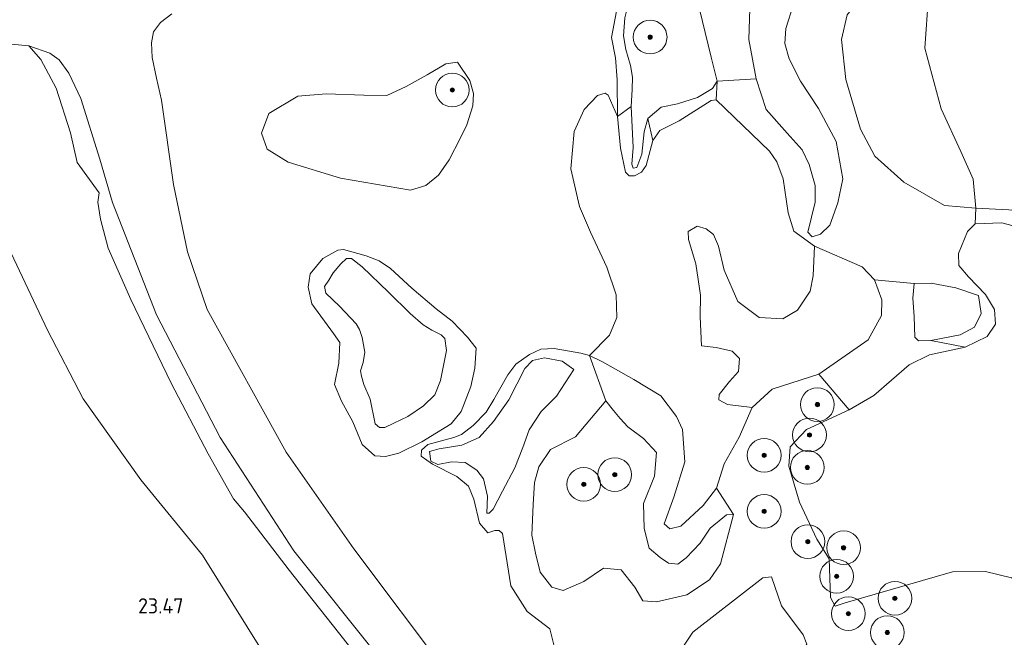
# Model space of a CAD drawing. Header units: metres. Extents: x 185049 to 189876, y 349292 to 352302.
# Tile 28 of 256: x 186213 to 186330, y 351291 to 351364. Entities that reach past the tile are written whole.
import ezdxf
from ezdxf.enums import TextEntityAlignment as Align

# ---------------------------------------------------------------- set-up
doc = ezdxf.new("R2010")
doc.units = ezdxf.units.M
for name, color, linetype, lineweight in [('B-WE-GR-BOOM-S', 90, 'Continuous', 25), ('B-WE-GR-GRAS-GV', 60, 'Continuous', 13), ('B-WE-GR-STRUIK-GV', 90, 'Continuous', 13), ('B-WE-GW-TALUD_KRUIN-G', 90, 'Continuous', 18), ('B-WE-GW-TALUD_TEEN-G', 90, 'Continuous', 18), ('B-WE-OG-TERREIN_GROEN-GV', 7, 'Continuous', 18), ('B-WE-VH-VERHARDING_ASFALT-GV', 252, 'Continuous', 18), ('X-XX-AL-HOOGTELABEL-S', 7, 'Continuous', 25)]:
    doc.layers.add(name, color=color, linetype=linetype, lineweight=lineweight)
doc.styles.add('NLCS-ISO-ANNOTATIVE-T18', font='NLCS-ISO.ttf', dxfattribs={"height": 1.8})

# ---------------------------------------------------------------- blocks, each defined once
blk = doc.blocks.new('SAL-HOOGTELABEL-SO')
at = {"color": 0, "linetype": 'ByBlock', "lineweight": -2, "style": 'NLCS-ISO-ANNOTATIVE-T18'}
blk.add_attdef('HOOGTE', text='', height=1.8, dxfattribs=at).set_placement((2.79, 0), align=Align.RIGHT)
blk = doc.blocks.new('SGR-BOOM_01-SO')
at = {"linetype": 'ByBlock', "lineweight": 18}
h = blk.add_hatch(color=0, dxfattribs=at)
h.dxf.hatch_style = 1
edge = h.paths.add_edge_path()
edge.add_arc((0, 0), 0.25, 0, 360)
at = {"color": 0, "linetype": 'ByBlock', "lineweight": 18}
for radius in [2, 0.25]:
    blk.add_circle((0, 0), radius, dxfattribs=at)

msp = doc.modelspace()

# ---------------------------------------------------------------- linework, layer by layer
at = {"layer": 'B-WE-GR-GRAS-GV'}
for points in [[(186285.644, 351354.116, 27.966), (186284.031, 351352.933, 27.406), (186283.979, 351357.277, 27.373), (186283.789, 351359.897, 27.381), (186283.33, 351362.296, 27.431), (186283.919, 351365.398, 27.402), (186284.37, 351366.713, 27.481), (186286.376, 351369.443, 27.573), (186286.936, 351369.897, 27.644), (186287.083, 351369.281, 27.815), (186285.341, 351366.375, 27.811), (186284.905, 351364.628, 27.916), (186284.717, 351362.471, 28), (186285.029, 351360.874, 28.013), (186285.549, 351358.981, 28.042), (186285.794, 351357.577, 27.992), (186285.755, 351356.118, 28.008)], [(186258.98, 351356.466, 27.051), (186256.676, 351355.418, 27.101), (186253.951, 351355.47, 27.051), (186249.477, 351355.61, 27.151), (186246.138, 351355.323, 27.151), (186242.712, 351353.287, 27.009), (186241.833, 351350.966, 26.975), (186242.493, 351349.044, 26.967), (186245, 351347.499, 26.925), (186251.186, 351345.626, 26.992), (186259.501, 351344.185, 26.917), (186261.321, 351344.767, 26.967), (186262.801, 351345.962, 26.992), (186264.07, 351347.773, 26.917), (186265.384, 351350.329, 26.984), (186266.166, 351351.93, 26.992), (186266.891, 351354.199, 27.009), (186266.955, 351355.638, 27.076), (186266.504, 351357.202, 27.134), (186265.071, 351359.374, 27.109), (186263.685, 351359.156, 27.067), (186261.46, 351357.877, 27.309)], [(186289.045, 351351.282, 27.327), (186288.208, 351350.092, 27.398), (186287.619, 351352.702, 27.891), (186289.207, 351354.045, 28.117), (186291.153, 351354.411, 28.113), (186293.521, 351355.181, 28.017), (186295.292, 351356.242, 27.895), (186295.819, 351357.109, 27.757), (186295.709, 351354.902, 27.089), (186295.131, 351354.832, 27.089), (186291.336, 351352.433, 27.289)], [(186300.832, 351329.101, 26.829), (186303.636, 351328.946, 26.821), (186305.349, 351329.964, 26.879), (186306.845, 351332.239, 26.704), (186307.214, 351334.042, 26.737), (186307.388, 351337.539, 26.537), (186313.011, 351335.112, 26.294), (186314.497, 351333.551, 26.243), (186315.344, 351331.209, 26.218), (186315.335, 351329.351, 26.067), (186313.734, 351326.471, 26.009), (186307.886, 351322.392, 26.092), (186302.378, 351320.587, 26.294), (186299.971, 351318.423, 26.193), (186297.079, 351318.769, 26.561), (186296.039, 351319.339, 26.607), (186296.095, 351319.974, 26.584), (186297.32, 351321.523, 26.584), (186298.349, 351322.685, 26.802), (186298.48, 351324.256, 26.814), (186297.618, 351325.09, 26.797), (186295.73, 351325.557, 26.785), (186294, 351325.724, 26.762), (186293.84, 351329.192, 26.854), (186293.869, 351331.737, 26.904), (186293.321, 351335.459, 26.946), (186292.422, 351338.33, 27.055), (186292.387, 351339.306, 27.213), (186293.461, 351339.933, 27.163), (186294.518, 351339.608, 27.18), (186295.398, 351338.922, 27.205), (186296.001, 351337.54, 27.305), (186296.669, 351334.718, 27.155), (186298.297, 351330.98, 27.021)], [(186254.229, 351336.392, 27.103), (186255.778, 351335.803, 27.091), (186257.105, 351334.906, 27.049), (186259.629, 351332.594, 27.019), (186262.526, 351330.126, 27.028), (186264.407, 351328.657, 26.986), (186266.235, 351326.762, 26.961), (186267.263, 351325.465, 26.944), (186267.111, 351323.113, 26.914), (186266.623, 351320.931, 26.948), (186265.499, 351317.937, 26.965), (186264.29, 351316.507, 27.162), (186260.837, 351314.352, 27.649), (186258.091, 351313.019, 27.666), (186256.538, 351312.638, 27.666), (186255.271, 351312.695, 27.666), (186253.752, 351314.046, 27.666), (186252.652, 351316.74, 27.632), (186251.292, 351319.176, 27.439), (186250.473, 351321.144, 27.33), (186250.975, 351323.675, 27.28), (186251.115, 351326.13, 27.271), (186250.37, 351327.219, 27.381), (186247.8, 351330.72, 27.397), (186247.369, 351332.687, 27.414), (186247.583, 351334.263, 27.347), (186249.09, 351336.092, 27.263), (186250.878, 351337.067, 27.229), (186251.544, 351337.166, 27.133)], [(186255.271, 351312.695, 27.666), (186256.538, 351312.638, 27.666), (186258.091, 351313.019, 27.666), (186260.837, 351314.352, 27.649), (186264.29, 351316.507, 27.162), (186265.499, 351317.937, 26.965), (186266.623, 351320.931, 26.948), (186267.111, 351323.113, 26.914), (186267.263, 351325.465, 26.944), (186266.235, 351326.762, 26.961), (186264.407, 351328.657, 26.986), (186262.526, 351330.126, 27.028), (186259.629, 351332.594, 27.019), (186257.105, 351334.906, 27.049), (186255.778, 351335.803, 27.091), (186254.229, 351336.392, 27.103), (186251.544, 351337.166, 27.133), (186250.878, 351337.067, 27.229), (186249.09, 351336.092, 27.263), (186247.583, 351334.263, 27.347), (186247.369, 351332.687, 27.414), (186247.8, 351330.72, 27.397), (186250.37, 351327.219, 27.381), (186251.115, 351326.13, 27.271), (186250.975, 351323.675, 27.28), (186250.473, 351321.144, 27.33), (186251.292, 351319.176, 27.439), (186252.652, 351316.74, 27.632), (186253.752, 351314.046, 27.666)], [(186257.492, 351316.575, 28.712), (186256.455, 351316.063, 28.699), (186255.809, 351316.065, 28.703), (186255.281, 351316.494, 28.686), (186254.712, 351319.405, 28.817), (186253.97, 351321.14, 28.846), (186253.664, 351322.137, 28.762), (186253.563, 351322.771, 28.699), (186253.864, 351323.752, 28.716), (186254.064, 351324.979, 28.712), (186253.748, 351326.725, 28.72), (186253.429, 351327.696, 28.712), (186253.044, 351328.344, 28.716), (186251.063, 351330.446, 28.476), (186249.466, 351331.966, 28.413), (186249.289, 351332.768, 28.342), (186249.809, 351333.541, 28.048), (186250.304, 351334.392, 27.742), (186251.226, 351335.448, 27.687), (186251.914, 351336.104, 27.62), (186252.483, 351336.076, 27.721), (186253.771, 351335.101, 28.178), (186256.886, 351332.102, 28.434), (186259.435, 351329.583, 28.497), (186260.98, 351328.219, 28.56), (186261.999, 351327.607, 28.644), (186263.134, 351327.034, 28.728), (186263.571, 351326.618, 28.674), (186263.759, 351325.196, 28.64), (186263.059, 351321.631, 28.77), (186262.366, 351319.941, 28.796), (186261.029, 351318.641, 28.779), (186259.188, 351317.369, 28.758)], [(186255.809, 351316.065, 28.703), (186256.455, 351316.063, 28.699), (186257.492, 351316.575, 28.712), (186259.188, 351317.369, 28.758), (186261.029, 351318.641, 28.779), (186262.366, 351319.941, 28.796), (186263.059, 351321.631, 28.77), (186263.759, 351325.196, 28.64), (186263.571, 351326.618, 28.674), (186263.134, 351327.034, 28.728), (186261.999, 351327.607, 28.644), (186260.98, 351328.219, 28.56), (186259.435, 351329.583, 28.497), (186256.886, 351332.102, 28.434), (186253.771, 351335.101, 28.178), (186252.483, 351336.076, 27.721), (186251.914, 351336.104, 27.62), (186251.226, 351335.448, 27.687), (186250.304, 351334.392, 27.742), (186249.809, 351333.541, 28.048), (186249.289, 351332.768, 28.342), (186249.466, 351331.966, 28.413), (186251.063, 351330.446, 28.476), (186253.044, 351328.344, 28.716), (186253.429, 351327.696, 28.712), (186253.748, 351326.725, 28.72), (186254.064, 351324.979, 28.712), (186253.864, 351323.752, 28.716), (186253.563, 351322.771, 28.699), (186253.664, 351322.137, 28.762), (186253.97, 351321.14, 28.846), (186254.712, 351319.405, 28.817), (186255.281, 351316.494, 28.686)], [(186261.881, 351312.08, 27.931), (186262.745, 351311.687, 27.954), (186264.353, 351311.981, 27.84), (186265.96, 351311.921, 27.863), (186267.352, 351310.996, 27.88), (186268.124, 351309.986, 27.857), (186268.628, 351307.918, 27.914), (186268.549, 351305.922, 27.909), (186268.796, 351305.886, 27.88), (186269.275, 351306.396, 27.891), (186270.397, 351308.528, 27.874), (186271.839, 351311.295, 27.805), (186272.786, 351313.693, 27.8), (186273.536, 351315.792, 27.794), (186274.994, 351317.975, 27.765), (186276.786, 351319.769, 27.731), (186278.831, 351322.94, 27.57), (186277.475, 351323.935, 27.576), (186275.375, 351324.332, 27.645), (186273.96, 351323.985, 27.673), (186273.056, 351323.07, 27.691), (186271.132, 351319.352, 27.708), (186269.337, 351316.763, 27.811), (186267.633, 351314.881, 27.811), (186265.581, 351313.971, 27.845), (186262.876, 351313.524, 27.909), (186261.745, 351313.211, 27.931)], [(186272.786, 351313.693, 27.8), (186271.839, 351311.295, 27.805), (186270.397, 351308.528, 27.874), (186269.275, 351306.396, 27.891), (186268.796, 351305.886, 27.88), (186268.549, 351305.922, 27.909), (186268.628, 351307.918, 27.914), (186268.124, 351309.986, 27.857), (186267.352, 351310.996, 27.88), (186265.96, 351311.921, 27.863), (186264.353, 351311.981, 27.84), (186262.745, 351311.687, 27.954), (186261.881, 351312.08, 27.931), (186261.745, 351313.211, 27.931), (186262.876, 351313.524, 27.909), (186265.581, 351313.971, 27.845), (186267.633, 351314.881, 27.811), (186269.337, 351316.763, 27.811), (186271.132, 351319.352, 27.708), (186273.056, 351323.07, 27.691), (186273.96, 351323.985, 27.673), (186275.375, 351324.332, 27.645), (186277.475, 351323.935, 27.576), (186278.831, 351322.94, 27.57), (186276.786, 351319.769, 27.731), (186274.994, 351317.975, 27.765), (186273.536, 351315.792, 27.794)], [(186299.934, 351282.531, 26.654), (186298.909, 351282.253, 26.665), (186295.811, 351284.703, 26.516), (186293.912, 351286.725, 26.504), (186292.155, 351288.852, 26.39), (186291.771, 351290.019, 26.447), (186292.945, 351291.816, 26.527), (186301.238, 351298.245, 25.85), (186302.263, 351298.346, 25.839), (186303.449, 351294.915, 25.736), (186306.048, 351291.477, 25.77), (186306.468, 351290.38, 25.896), (186302.381, 351284.746, 26.562)], [(186291.771, 351290.019, 26.447), (186292.155, 351288.852, 26.39), (186293.912, 351286.725, 26.504), (186295.811, 351284.703, 26.516), (186298.909, 351282.253, 26.665), (186299.934, 351282.531, 26.654), (186302.381, 351284.746, 26.562), (186306.468, 351290.38, 25.896), (186306.048, 351291.477, 25.77), (186303.449, 351294.915, 25.736), (186302.263, 351298.346, 25.839), (186301.238, 351298.245, 25.85), (186292.945, 351291.816, 26.527)]]:
    msp.add_polyline3d(points, close=True, dxfattribs=at)
for points in [[(186293.405, 351367.154, 27.522), (186295.122, 351359.955, 27.761), (186295.627, 351357.891, 27.758), (186295.819, 351357.109, 27.757), (186295.292, 351356.242, 27.895), (186293.521, 351355.181, 28.017), (186291.153, 351354.411, 28.113), (186289.207, 351354.045, 28.117), (186287.619, 351352.702, 27.891), (186287.168, 351351.123, 27.933), (186286.921, 351348.449, 27.866), (186286.316, 351346.882, 27.807), (186285.891, 351346.801, 27.807), (186285.706, 351347.277, 27.82), (186285.895, 351349.24, 27.891), (186285.644, 351354.116, 27.966), (186285.755, 351356.118, 28.008), (186285.794, 351357.577, 27.992), (186285.549, 351358.981, 28.042), (186285.029, 351360.874, 28.013), (186284.717, 351362.471, 28), (186284.905, 351364.628, 27.916)], [(186299.746, 351366.973, 25.298), (186299.584, 351362.041, 25.398), (186300.452, 351357.377, 25.482), (186295.819, 351357.109, 27.757), (186295.627, 351357.891, 27.758), (186295.122, 351359.955, 27.761), (186293.405, 351367.154, 27.522)], [(186330.423, 351341.871, 21.007), (186326.498, 351342.055, 21.2), (186326.192, 351345.482, 21.267), (186324.703, 351348.787, 21.33), (186322.396, 351353.841, 21.393), (186320.438, 351361.028, 21.44), (186320.902, 351367.235, 21.582)], [(186283.919, 351365.398, 27.402), (186283.33, 351362.296, 27.431), (186283.789, 351359.897, 27.381), (186283.979, 351357.277, 27.373), (186284.031, 351352.933, 27.406), (186282.903, 351355.468, 27.364), (186282.567, 351355.696, 27.373), (186281.67, 351355.431, 27.381), (186280.091, 351353.772, 27.356), (186278.881, 351351.165, 27.189), (186278.509, 351346.74, 27.081), (186279.526, 351342.277, 27.072), (186280.839, 351339.204, 27.056), (186282.778, 351335.058, 26.98), (186283.862, 351331.778, 26.905), (186283.963, 351329.105, 26.88), (186283.071, 351326.99, 26.938), (186280.692, 351324.609, 27.065), (186279.669, 351324.861, 27.054), (186276.51, 351325.44, 27.071), (186274.955, 351325.341, 26.985), (186273.575, 351324.711, 27.002), (186271.98, 351323.57, 26.979), (186271.039, 351322.32, 26.905), (186269.366, 351319.36, 26.979), (186268.441, 351317.88, 26.956), (186266.898, 351316.315, 27.008), (186265.551, 351315.225, 26.991), (186264.631, 351314.894, 27.232), (186261.554, 351314.059, 27.427), (186260.809, 351313.374, 27.381), (186260.753, 351312.65, 27.398), (186262.091, 351311.708, 27.375), (186264.982, 351310.247, 27.214), (186266.354, 351309.111, 27.214), (186266.984, 351307.554, 27.151), (186267.678, 351304.725, 27.065), (186268.644, 351303.573, 27.071), (186269.493, 351303.852, 27.065), (186269.988, 351303.867, 27.048), (186270.41, 351303.477, 27.071), (186271.39, 351297.273, 26.813), (186273.32, 351294.262, 26.618), (186275.996, 351292.202, 26.595), (186276.563, 351289.975, 26.196)], [(186263.854, 351286.903, 26.966), (186252.773, 351301.663, 26.966), (186244.768, 351313.143, 26.897), (186235.392, 351330.051, 26.937), (186233.055, 351336.896, 26.983), (186231.411, 351344.851, 27.029), (186229.971, 351354.872, 27.076), (186229.395, 351357.488, 27.097), (186228.859, 351359.925, 27.118), (186228.804, 351361.647, 27.147), (186229.037, 351362.973, 27.139), (186229.836, 351364.085, 27.135), (186231.19, 351365.087, 27.147)], [(186212.181, 351361.493, 27.014), (186214.248, 351361.29, 27.047), (186215.654, 351359.694, 27.038), (186217.476, 351356.296, 27.043), (186219.166, 351350.972, 26.992), (186219.964, 351347.471, 26.843), (186222.584, 351343.864, 27.018), (186222.438, 351342.787, 27.184), (186222.73, 351340.737, 27.276), (186223.651, 351337.306, 27.282), (186226.327, 351331.219, 27.271), (186231.106, 351321.325, 27.184), (186235.503, 351312.952, 27.081), (186238.518, 351307.623, 26.909), (186239.801, 351306.045, 26.932), (186245.123, 351299.152, 26.949), (186250.937, 351291.744, 27.104), (186256.102, 351285.24, 27.018)], [(186256.102, 351285.24, 27.018), (186250.937, 351291.744, 27.104), (186245.123, 351299.152, 26.949), (186239.801, 351306.045, 26.932), (186238.518, 351307.623, 26.909), (186235.503, 351312.952, 27.081), (186231.106, 351321.325, 27.184), (186226.327, 351331.219, 27.271), (186223.651, 351337.306, 27.282), (186222.73, 351340.737, 27.276), (186222.438, 351342.787, 27.184), (186222.584, 351343.864, 27.018), (186219.964, 351347.471, 26.843), (186219.166, 351350.972, 26.992), (186217.476, 351356.296, 27.043), (186215.654, 351359.694, 27.038), (186214.248, 351361.29, 27.047), (186216.726, 351360.426, 27.081), (186217.821, 351359.646, 27.102), (186218.991, 351358.051, 27.131), (186220.425, 351355.059, 27.073), (186222.656, 351347.876, 27.031), (186224.154, 351342.751, 27.004), (186229.359, 351329.4, 27.009), (186236.913, 351314.862, 26.971), (186245.67, 351301.432, 26.971), (186256.207, 351288.259, 26.971)], [(186330.724, 351298.235, 22.73), (186327.654, 351298.99, 22.684), (186323.733, 351298.936, 22.753), (186311, 351295.282, 22.81), (186309.833, 351294.899, 22.822), (186309.272, 351295.89, 22.833), (186309.115, 351300.483, 22.81), (186307.642, 351302.821, 23.395), (186305.612, 351307.21, 23.717), (186304.323, 351311.489, 23.728), (186304.51, 351313.785, 23.636), (186306.426, 351315.825, 23.338), (186311.487, 351318.135, 22.948), (186314.391, 351319.853, 22.776), (186318.61, 351323.473, 22.707), (186321, 351324.682, 22.615), (186325.225, 351325.572, 22.673), (186327.847, 351326.861, 22.631), (186328.814, 351328.315, 22.64), (186328.696, 351330.043, 22.665), (186327.647, 351331.841, 22.782), (186325.641, 351333.913, 22.791), (186324.493, 351335.245, 22.631), (186324.428, 351336.69, 22.564), (186325.515, 351339.307, 22.38), (186326.419, 351340.187, 22.061), (186329.567, 351340.319, 21.793), (186330.938, 351339.97, 22.112)], [(186300.748, 351214.752, 23.404), (186290.066, 351227.85, 23.484), (186278.031, 351242.562, 23.421), (186265.613, 351258.706, 23.427), (186251.945, 351275.526, 23.352), (186243.727, 351286.671, 23.22), (186234.816, 351300.91, 23.352), (186227.525, 351309.86, 23.375), (186220.695, 351319.463, 23.277), (186216.438, 351327.588, 23.283), (186212.168, 351336.738, 23.249)], [(186212.168, 351336.738, 23.249), (186216.438, 351327.588, 23.283), (186220.695, 351319.463, 23.277), (186227.525, 351309.86, 23.375), (186234.816, 351300.91, 23.352), (186243.727, 351286.671, 23.22), (186251.945, 351275.526, 23.352), (186265.613, 351258.706, 23.427), (186278.031, 351242.562, 23.421), (186290.066, 351227.85, 23.484), (186300.748, 351214.752, 23.404), (186311.683, 351198.738, 23.404), (186322.838, 351184.649, 23.432), (186331.221, 351174.969, 23.467), (186335.206, 351169.371, 23.495), (186337.995, 351164.82, 23.524), (186339.24, 351162.907, 23.541), (186343.1575, 351156.7348, 23.2898), (186355.1722, 351142.1436, 23.2972), (186363.4429, 351130.6842, 23.2739), (186325.504, 351022.9547, 23.1492)], [(186276.563, 351289.975, 26.196), (186275.996, 351292.202, 26.595), (186273.32, 351294.262, 26.618), (186271.39, 351297.273, 26.813), (186270.41, 351303.477, 27.071), (186269.988, 351303.867, 27.048), (186269.493, 351303.852, 27.065), (186268.644, 351303.573, 27.071), (186267.678, 351304.725, 27.065), (186266.984, 351307.554, 27.151), (186266.354, 351309.111, 27.214), (186264.982, 351310.247, 27.214), (186262.091, 351311.708, 27.375), (186260.753, 351312.65, 27.398), (186260.809, 351313.374, 27.381), (186261.554, 351314.059, 27.427), (186264.631, 351314.894, 27.232), (186265.551, 351315.225, 26.991), (186266.898, 351316.315, 27.008), (186268.441, 351317.88, 26.956), (186269.366, 351319.36, 26.979), (186271.039, 351322.32, 26.905), (186271.98, 351323.57, 26.979), (186273.575, 351324.711, 27.002), (186274.955, 351325.341, 26.985), (186276.51, 351325.44, 27.071), (186279.669, 351324.861, 27.054), (186280.692, 351324.609, 27.065), (186282.642, 351319.237, 29.947), (186279.056, 351314.943, 30.05), (186276.082, 351313.436, 29.603), (186274.696, 351311.394, 29.465), (186274.193, 351309.524, 29.178), (186274.041, 351306.946, 28.891), (186273.884, 351303.308, 29.121), (186274.298, 351301.151, 29.04), (186274.854, 351298.923, 28.685), (186276.259, 351297.151, 28.616), (186277.565, 351296.757, 28.616), (186280.042, 351297.806, 28.765), (186282.345, 351299.386, 28.868), (186284.463, 351299.2, 28.96), (186286.079, 351297.144, 28.788), (186287.026, 351295.515, 28.742), (186288.651, 351295.402, 28.604), (186292.257, 351296.234, 28.558), (186294.914, 351297.989, 28.558), (186296.229, 351299.891, 28.352), (186297.773, 351305.748, 27.583), (186295.743, 351308.861, 26.664), (186296.674, 351311.753, 26.228), (186298.454, 351314.925, 26.193), (186299.971, 351318.423, 26.193), (186302.378, 351320.587, 26.294), (186307.886, 351322.392, 26.092), (186311.487, 351318.135, 22.948), (186306.426, 351315.825, 23.338), (186304.51, 351313.785, 23.636), (186304.323, 351311.489, 23.728), (186305.612, 351307.21, 23.717), (186307.642, 351302.821, 23.395), (186309.115, 351300.483, 22.81), (186309.272, 351295.89, 22.833), (186309.833, 351294.899, 22.822), (186311, 351295.282, 22.81), (186323.733, 351298.936, 22.753), (186327.654, 351298.99, 22.684), (186330.724, 351298.235, 22.73)]]:
    msp.add_polyline3d(points, dxfattribs=at)
at = {"layer": 'B-WE-GR-STRUIK-GV'}
msp.add_polyline3d([(186266.955, 351355.638, 27.076), (186266.891, 351354.199, 27.009), (186266.166, 351351.93, 26.992), (186265.384, 351350.329, 26.984), (186264.07, 351347.773, 26.917), (186262.801, 351345.962, 26.992), (186261.321, 351344.767, 26.967), (186259.501, 351344.185, 26.917), (186251.186, 351345.626, 26.992), (186245, 351347.499, 26.925), (186242.493, 351349.044, 26.967), (186241.833, 351350.966, 26.975), (186242.712, 351353.287, 27.009), (186246.138, 351355.323, 27.151), (186249.477, 351355.61, 27.151), (186253.951, 351355.47, 27.051), (186256.676, 351355.418, 27.101), (186258.98, 351356.466, 27.051), (186261.46, 351357.877, 27.309), (186263.685, 351359.156, 27.067), (186265.071, 351359.374, 27.109), (186266.504, 351357.202, 27.134)], close=True, dxfattribs=at)
at = {"layer": 'B-WE-GW-TALUD_KRUIN-G'}
for points in [[(186311.319, 351386.541, 26.541), (186311.349, 351386.208, 26.501), (186310.711, 351384.488, 26.809), (186309.873, 351382.971, 26.91), (186307.312, 351379.308, 26.96), (186305.639, 351377.331, 27.086), (186300.985, 351375.302, 27.447), (186298.702, 351373.72, 27.48), (186297.169, 351372.028, 27.438), (186295.18, 351370.72, 27.317), (186293.426, 351369.168, 27.388), (186293.405, 351367.154, 27.522), (186295.122, 351359.955, 27.761), (186295.627, 351357.891, 27.758), (186295.819, 351357.109, 27.757)], [(186307.1, 351338.645, 25.977), (186308.103, 351338.99, 25.834), (186309.204, 351340.058, 25.776), (186310.161, 351342.674, 25.834), (186310.729, 351345.544, 25.717), (186309.94, 351349.976, 25.658), (186307.866, 351353.881, 25.524), (186305.72, 351357.114, 25.407), (186304.38, 351359.761, 25.331), (186303.848, 351361.563, 25.222), (186303.96, 351363.371, 25.105), (186304.89, 351366.193, 25.038), (186305.949, 351369.016, 24.929), (186306.502, 351370.673, 24.912), (186306.466, 351371.782, 24.929), (186305.865, 351372.655, 24.904), (186303.642, 351372.97, 25.356)], [(186286.936, 351369.897, 27.644), (186287.083, 351369.281, 27.815), (186285.341, 351366.375, 27.811), (186284.905, 351364.628, 27.916), (186284.717, 351362.471, 28), (186285.029, 351360.874, 28.013), (186285.549, 351358.981, 28.042), (186285.794, 351357.577, 27.992), (186285.755, 351356.118, 28.008), (186285.644, 351354.116, 27.966), (186285.895, 351349.24, 27.891), (186285.706, 351347.277, 27.82), (186285.891, 351346.801, 27.807), (186286.316, 351346.882, 27.807), (186286.921, 351348.449, 27.866), (186287.168, 351351.123, 27.933), (186287.619, 351352.702, 27.891), (186289.207, 351354.045, 28.117), (186291.153, 351354.411, 28.113), (186293.521, 351355.181, 28.017), (186295.292, 351356.242, 27.895), (186295.819, 351357.109, 27.757)], [(186214.248, 351361.29, 27.047), (186212.181, 351361.493, 27.014), (186209.116, 351361.196, 27.014), (186204.947, 351359.74, 27.094), (186191.287, 351354.176, 27.198), (186178.501, 351347.846, 27.19), (186173.201, 351344.534, 27.182), (186167.419, 351340.72, 27.173), (186160.699, 351335.049, 27.152), (186155.898, 351330.675, 27.173), (186154.339, 351328.872, 27.19), (186148.869, 351322.342, 27.203), (186142.432, 351313.321, 27.19), (186138.112, 351306.825, 27.24)], [(186214.248, 351361.29, 27.047), (186215.654, 351359.694, 27.038), (186217.476, 351356.296, 27.043), (186219.166, 351350.972, 26.992), (186219.964, 351347.471, 26.843), (186222.584, 351343.864, 27.018)], [(186295.709, 351354.902, 27.089), (186302.047, 351348.823, 27.753), (186302.91, 351347.566, 27.518), (186303.651, 351345.533, 27.132), (186304.255, 351341.512, 26.621), (186304.92, 351339.324, 26.646), (186307.388, 351337.539, 26.537), (186313.011, 351335.112, 26.294), (186314.497, 351333.551, 26.243), (186315.344, 351331.209, 26.218), (186315.335, 351329.351, 26.067), (186313.734, 351326.471, 26.009), (186307.886, 351322.392, 26.092), (186302.378, 351320.587, 26.294), (186299.971, 351318.423, 26.193), (186298.454, 351314.925, 26.193)], [(186313.276, 351211.872, 26.88), (186305.775, 351221.283, 26.863), (186296.656, 351232.308, 26.926), (186290.226, 351240.425, 26.875), (186285.168, 351247.053, 26.886), (186275.523, 351258.875, 26.834), (186264.917, 351273.351, 26.834), (186259.614, 351280.544, 27.07), (186256.102, 351285.24, 27.018), (186250.937, 351291.744, 27.104), (186245.123, 351299.152, 26.949), (186239.801, 351306.045, 26.932), (186238.518, 351307.623, 26.909), (186235.503, 351312.952, 27.081), (186231.106, 351321.325, 27.184), (186226.327, 351331.219, 27.271), (186223.651, 351337.306, 27.282), (186222.73, 351340.737, 27.276), (186222.438, 351342.787, 27.184), (186222.584, 351343.864, 27.018)], [(186330.938, 351339.97, 22.112), (186329.567, 351340.319, 21.793), (186326.419, 351340.187, 22.061)], [(186319.704, 351326.317, 23.512), (186321.149, 351326.382, 23.436), (186324.627, 351327.058, 23.336), (186326.349, 351327.951, 23.269), (186327.134, 351329.559, 23.394), (186326.831, 351331.698, 23.428), (186324.138, 351332.629, 23.428), (186321.191, 351333.171, 23.369), (186319.178, 351333.127, 23.629)], [(186271.839, 351311.295, 27.805), (186270.397, 351308.528, 27.874), (186269.275, 351306.396, 27.891), (186268.796, 351305.886, 27.88), (186268.549, 351305.922, 27.909), (186268.628, 351307.918, 27.914), (186268.124, 351309.986, 27.857), (186267.352, 351310.996, 27.88), (186265.96, 351311.921, 27.863), (186264.353, 351311.981, 27.84), (186262.745, 351311.687, 27.954), (186261.881, 351312.08, 27.931), (186261.745, 351313.211, 27.931), (186262.876, 351313.524, 27.909), (186265.581, 351313.971, 27.845), (186267.633, 351314.881, 27.811), (186269.337, 351316.763, 27.811), (186271.132, 351319.352, 27.708), (186273.056, 351323.07, 27.691), (186273.96, 351323.985, 27.673), (186275.375, 351324.332, 27.645), (186277.475, 351323.935, 27.576), (186278.831, 351322.94, 27.57)], [(186298.454, 351314.925, 26.193), (186296.674, 351311.753, 26.228), (186295.743, 351308.861, 26.664)], [(186302.263, 351298.346, 25.839), (186303.449, 351294.915, 25.736), (186306.048, 351291.477, 25.77), (186306.468, 351290.38, 25.896)]]:
    msp.add_polyline3d(points, dxfattribs=at)
for points in [[(186256.455, 351316.063, 28.699), (186255.809, 351316.065, 28.703), (186255.281, 351316.494, 28.686), (186254.712, 351319.405, 28.817), (186253.97, 351321.14, 28.846), (186253.664, 351322.137, 28.762), (186253.563, 351322.771, 28.699), (186253.864, 351323.752, 28.716), (186254.064, 351324.979, 28.712), (186253.748, 351326.725, 28.72), (186253.429, 351327.696, 28.712), (186253.044, 351328.344, 28.716), (186251.063, 351330.446, 28.476), (186249.466, 351331.966, 28.413), (186249.289, 351332.768, 28.342), (186249.809, 351333.541, 28.048), (186250.304, 351334.392, 27.742), (186251.226, 351335.448, 27.687), (186251.914, 351336.104, 27.62), (186252.483, 351336.076, 27.721), (186253.771, 351335.101, 28.178), (186256.886, 351332.102, 28.434), (186259.435, 351329.583, 28.497), (186260.98, 351328.219, 28.56), (186261.999, 351327.607, 28.644), (186263.134, 351327.034, 28.728), (186263.571, 351326.618, 28.674), (186263.759, 351325.196, 28.64), (186263.059, 351321.631, 28.77), (186262.366, 351319.941, 28.796), (186261.029, 351318.641, 28.779), (186259.188, 351317.369, 28.758), (186257.492, 351316.575, 28.712)], [(186282.642, 351319.237, 29.947), (186279.056, 351314.943, 30.05), (186276.082, 351313.436, 29.603), (186274.696, 351311.394, 29.465), (186274.193, 351309.524, 29.178), (186274.041, 351306.946, 28.891), (186273.884, 351303.308, 29.121), (186274.298, 351301.151, 29.04), (186274.854, 351298.923, 28.685), (186276.259, 351297.151, 28.616), (186277.565, 351296.757, 28.616), (186280.042, 351297.806, 28.765), (186282.345, 351299.386, 28.868), (186284.463, 351299.2, 28.96), (186286.079, 351297.144, 28.788), (186287.026, 351295.515, 28.742), (186288.651, 351295.402, 28.604), (186292.257, 351296.234, 28.558), (186294.914, 351297.989, 28.558), (186296.229, 351299.891, 28.352), (186297.773, 351305.748, 27.583), (186296.961, 351305.716, 27.594), (186295.011, 351304.135, 28.031), (186293.838, 351302.339, 29.063), (186292.17, 351300.615, 29.396), (186291.178, 351299.878, 29.178), (186290.083, 351299.988, 29.029), (186289.097, 351300.664, 28.983), (186287.795, 351301.764, 28.937), (186287.204, 351304.098, 28.868), (186287.111, 351307.066, 28.811), (186288.397, 351310.31, 28.914), (186288.656, 351313.1, 28.983), (186287.109, 351314.767, 29.144), (186285.243, 351316.152, 29.396), (186284.329, 351317.145, 29.396), (186283.555, 351318.067, 29.752)]]:
    msp.add_polyline3d(points, close=True, dxfattribs=at)
at = {"layer": 'B-WE-GW-TALUD_TEEN-G'}
for points in [[(186319.376, 351373.353, 21.519), (186316.561, 351370.618, 21.519), (186312.876, 351367.022, 21.519), (186311.243, 351364.994, 21.51), (186310.572, 351362.046, 21.502), (186311.08, 351357.301, 21.527), (186312.836, 351351.431, 21.569), (186314.543, 351348.22, 21.527), (186317.978, 351345.128, 21.351), (186322.804, 351342.383, 21.259), (186326.498, 351342.055, 21.2), (186330.423, 351341.871, 21.007), (186332.878, 351341.571, 21.083), (186334.486, 351340.72, 21.07), (186335.772, 351339.803, 21.045), (186338.105, 351337.217, 21.032), (186339.536, 351335.11, 20.932)], [(186303.642, 351372.97, 25.356), (186300.98, 351370.417, 25.172), (186299.746, 351366.973, 25.298), (186299.584, 351362.041, 25.398), (186300.452, 351357.377, 25.482), (186301.646, 351353.774, 25.683), (186304.124, 351350.957, 25.667), (186305.923, 351348.985, 25.633), (186306.738, 351347.237, 25.683), (186307.458, 351344.766, 25.977), (186307.45, 351342.778, 25.927), (186306.604, 351339.209, 26.01), (186307.1, 351338.645, 25.977)], [(186286.936, 351369.897, 27.644), (186286.376, 351369.443, 27.573), (186284.37, 351366.713, 27.481), (186283.919, 351365.398, 27.402), (186283.33, 351362.296, 27.431), (186283.789, 351359.897, 27.381), (186283.979, 351357.277, 27.373), (186284.031, 351352.933, 27.406), (186284.373, 351349.183, 27.364), (186284.964, 351346.336, 27.314), (186285.392, 351345.903, 27.352), (186286.035, 351345.908, 27.381), (186286.879, 351346.327, 27.423), (186287.425, 351347.116, 27.423), (186288.208, 351350.092, 27.398), (186289.045, 351351.282, 27.327), (186291.336, 351352.433, 27.289), (186295.131, 351354.832, 27.089), (186295.709, 351354.902, 27.089)], [(186318.61, 351323.473, 22.707), (186321, 351324.682, 22.615), (186325.225, 351325.572, 22.673), (186327.847, 351326.861, 22.631), (186328.814, 351328.315, 22.64), (186328.696, 351330.043, 22.665), (186327.647, 351331.841, 22.782), (186325.641, 351333.913, 22.791), (186324.493, 351335.245, 22.631), (186324.428, 351336.69, 22.564), (186325.515, 351339.307, 22.38), (186326.419, 351340.187, 22.061)], [(186367.7529, 351134.3806, 23.5334), (186347.49, 351155.065, 23.507), (186342.178, 351160.139, 23.536), (186339.24, 351162.907, 23.541), (186337.995, 351164.82, 23.524), (186335.206, 351169.371, 23.495), (186331.221, 351174.969, 23.467), (186322.838, 351184.649, 23.432), (186311.683, 351198.738, 23.404), (186300.748, 351214.752, 23.404), (186290.066, 351227.85, 23.484), (186278.031, 351242.562, 23.421), (186265.613, 351258.706, 23.427), (186251.945, 351275.526, 23.352), (186243.727, 351286.671, 23.22), (186234.816, 351300.91, 23.352), (186227.525, 351309.86, 23.375), (186220.695, 351319.463, 23.277), (186216.438, 351327.588, 23.283), (186212.168, 351336.738, 23.249)], [(186319.178, 351333.127, 23.629), (186319.039, 351331.396, 23.738), (186319.187, 351329.203, 23.621), (186319.287, 351326.778, 23.52), (186319.704, 351326.317, 23.512)], [(186279.669, 351324.861, 27.054), (186276.51, 351325.44, 27.071), (186274.955, 351325.341, 26.985), (186273.575, 351324.711, 27.002), (186271.98, 351323.57, 26.979), (186271.039, 351322.32, 26.905), (186269.366, 351319.36, 26.979), (186268.441, 351317.88, 26.956), (186266.898, 351316.315, 27.008), (186265.551, 351315.225, 26.991), (186264.631, 351314.894, 27.232), (186261.554, 351314.059, 27.427), (186260.809, 351313.374, 27.381), (186260.753, 351312.65, 27.398), (186262.091, 351311.708, 27.375), (186264.982, 351310.247, 27.214), (186266.354, 351309.111, 27.214), (186266.984, 351307.554, 27.151), (186267.678, 351304.725, 27.065), (186268.644, 351303.573, 27.071), (186269.493, 351303.852, 27.065), (186269.988, 351303.867, 27.048), (186270.41, 351303.477, 27.071), (186271.39, 351297.273, 26.813)], [(186295.743, 351308.861, 26.664), (186294.18, 351306.819, 26.755), (186291.52, 351304.357, 26.927), (186290.212, 351304.045, 26.882), (186289.543, 351304.648, 26.87), (186290.687, 351307.787, 26.664), (186292.012, 351311.985, 26.549), (186291.746, 351315.837, 26.56), (186291.011, 351317.359, 26.664), (186289.149, 351319.804, 26.698), (186285.979, 351321.761, 26.79), (186282.243, 351323.826, 26.985), (186280.692, 351324.609, 27.065), (186279.669, 351324.861, 27.054)], [(186318.61, 351323.473, 22.707), (186314.391, 351319.853, 22.776), (186311.487, 351318.135, 22.948), (186306.426, 351315.825, 23.338), (186304.51, 351313.785, 23.636), (186304.323, 351311.489, 23.728), (186305.612, 351307.21, 23.717), (186307.642, 351302.821, 23.395), (186309.115, 351300.483, 22.81), (186309.272, 351295.89, 22.833), (186309.833, 351294.899, 22.822), (186311, 351295.282, 22.81), (186323.733, 351298.936, 22.753), (186327.654, 351298.99, 22.684), (186330.724, 351298.235, 22.73), (186333.542, 351296.457, 22.799), (186337.524, 351294.179, 22.833), (186341.689, 351293.49, 22.879), (186346.106, 351293.647, 22.776), (186353.279, 351293.069, 22.459)], [(186278.831, 351322.94, 27.57), (186276.786, 351319.769, 27.731), (186274.994, 351317.975, 27.765), (186273.536, 351315.792, 27.794), (186272.786, 351313.693, 27.8), (186271.839, 351311.295, 27.805)], [(186292.155, 351288.852, 26.39), (186291.771, 351290.019, 26.447), (186292.945, 351291.816, 26.527), (186301.238, 351298.245, 25.85), (186302.263, 351298.346, 25.839)], [(186271.39, 351297.273, 26.813), (186273.32, 351294.262, 26.618), (186275.996, 351292.202, 26.595), (186276.563, 351289.975, 26.196)]]:
    msp.add_polyline3d(points, dxfattribs=at)
msp.add_polyline3d([(186256.538, 351312.638, 27.666), (186255.271, 351312.695, 27.666), (186253.752, 351314.046, 27.666), (186252.652, 351316.74, 27.632), (186251.292, 351319.176, 27.439), (186250.473, 351321.144, 27.33), (186250.975, 351323.675, 27.28), (186251.115, 351326.13, 27.271), (186250.37, 351327.219, 27.381), (186247.8, 351330.72, 27.397), (186247.369, 351332.687, 27.414), (186247.583, 351334.263, 27.347), (186249.09, 351336.092, 27.263), (186250.878, 351337.067, 27.229), (186251.544, 351337.166, 27.133), (186254.229, 351336.392, 27.103), (186255.778, 351335.803, 27.091), (186257.105, 351334.906, 27.049), (186259.629, 351332.594, 27.019), (186262.526, 351330.126, 27.028), (186264.407, 351328.657, 26.986), (186266.235, 351326.762, 26.961), (186267.263, 351325.465, 26.944), (186267.111, 351323.113, 26.914), (186266.623, 351320.931, 26.948), (186265.499, 351317.937, 26.965), (186264.29, 351316.507, 27.162), (186260.837, 351314.352, 27.649), (186258.091, 351313.019, 27.666)], close=True, dxfattribs=at)
at = {"layer": 'B-WE-OG-TERREIN_GROEN-GV'}
for points in [[(186326.192, 351345.482, 21.267), (186326.498, 351342.055, 21.2), (186322.804, 351342.383, 21.259), (186317.978, 351345.128, 21.351), (186314.543, 351348.22, 21.527), (186312.836, 351351.431, 21.569), (186311.08, 351357.301, 21.527), (186310.572, 351362.046, 21.502), (186311.243, 351364.994, 21.51), (186312.876, 351367.022, 21.519), (186316.561, 351370.618, 21.519), (186319.376, 351373.353, 21.519), (186320.579, 351371.165, 21.566), (186320.902, 351367.235, 21.582), (186320.438, 351361.028, 21.44), (186322.396, 351353.841, 21.393), (186324.703, 351348.787, 21.33)], [(186284.964, 351346.336, 27.314), (186285.392, 351345.903, 27.352), (186286.035, 351345.908, 27.381), (186286.879, 351346.327, 27.423), (186287.425, 351347.116, 27.423), (186288.208, 351350.092, 27.398), (186289.045, 351351.282, 27.327), (186291.336, 351352.433, 27.289), (186295.131, 351354.832, 27.089), (186295.709, 351354.902, 27.089), (186302.047, 351348.823, 27.753), (186302.91, 351347.566, 27.518), (186303.651, 351345.533, 27.132), (186304.255, 351341.512, 26.621), (186304.92, 351339.324, 26.646), (186307.388, 351337.539, 26.537), (186307.214, 351334.042, 26.737), (186306.845, 351332.239, 26.704), (186305.349, 351329.964, 26.879), (186303.636, 351328.946, 26.821), (186300.832, 351329.101, 26.829), (186298.297, 351330.98, 27.021), (186296.669, 351334.718, 27.155), (186296.001, 351337.54, 27.305), (186295.398, 351338.922, 27.205), (186294.518, 351339.608, 27.18), (186293.461, 351339.933, 27.163), (186292.387, 351339.306, 27.213), (186292.422, 351338.33, 27.055), (186293.321, 351335.459, 26.946), (186293.869, 351331.737, 26.904), (186293.84, 351329.192, 26.854), (186294, 351325.724, 26.762), (186295.73, 351325.557, 26.785), (186297.618, 351325.09, 26.797), (186298.48, 351324.256, 26.814), (186298.349, 351322.685, 26.802), (186297.32, 351321.523, 26.584), (186296.095, 351319.974, 26.584), (186296.039, 351319.339, 26.607), (186297.079, 351318.769, 26.561), (186299.971, 351318.423, 26.193), (186298.454, 351314.925, 26.193), (186296.674, 351311.753, 26.228), (186295.743, 351308.861, 26.664), (186294.18, 351306.819, 26.755), (186291.52, 351304.357, 26.927), (186290.212, 351304.045, 26.882), (186289.543, 351304.648, 26.87), (186290.687, 351307.787, 26.664), (186292.012, 351311.985, 26.549), (186291.746, 351315.837, 26.56), (186291.011, 351317.359, 26.664), (186289.149, 351319.804, 26.698), (186285.979, 351321.761, 26.79), (186282.243, 351323.826, 26.985), (186280.692, 351324.609, 27.065), (186283.071, 351326.99, 26.938), (186283.963, 351329.105, 26.88), (186283.862, 351331.778, 26.905), (186282.778, 351335.058, 26.98), (186280.839, 351339.204, 27.056), (186279.526, 351342.277, 27.072), (186278.509, 351346.74, 27.081), (186278.881, 351351.165, 27.189), (186280.091, 351353.772, 27.356), (186281.67, 351355.431, 27.381), (186282.567, 351355.696, 27.373), (186282.903, 351355.468, 27.364), (186284.031, 351352.933, 27.406), (186284.373, 351349.183, 27.364)], [(186285.706, 351347.277, 27.82), (186285.891, 351346.801, 27.807), (186286.316, 351346.882, 27.807), (186286.921, 351348.449, 27.866), (186287.168, 351351.123, 27.933), (186287.619, 351352.702, 27.891), (186288.208, 351350.092, 27.398), (186287.425, 351347.116, 27.423), (186286.879, 351346.327, 27.423), (186286.035, 351345.908, 27.381), (186285.392, 351345.903, 27.352), (186284.964, 351346.336, 27.314), (186284.373, 351349.183, 27.364), (186284.031, 351352.933, 27.406), (186285.644, 351354.116, 27.966), (186285.895, 351349.24, 27.891)], [(186319.287, 351326.778, 23.52), (186319.704, 351326.317, 23.512), (186321.149, 351326.382, 23.436), (186325.225, 351325.572, 22.673), (186321, 351324.682, 22.615), (186318.61, 351323.473, 22.707), (186314.391, 351319.853, 22.776), (186311.487, 351318.135, 22.948), (186307.886, 351322.392, 26.092), (186313.734, 351326.471, 26.009), (186315.335, 351329.351, 26.067), (186315.344, 351331.209, 26.218), (186314.497, 351333.551, 26.243), (186319.178, 351333.127, 23.629), (186319.039, 351331.396, 23.738), (186319.187, 351329.203, 23.621)], [(186321.149, 351326.382, 23.436), (186319.704, 351326.317, 23.512), (186319.287, 351326.778, 23.52), (186319.187, 351329.203, 23.621), (186319.039, 351331.396, 23.738), (186319.178, 351333.127, 23.629), (186321.191, 351333.171, 23.369), (186324.138, 351332.629, 23.428), (186326.831, 351331.698, 23.428), (186327.134, 351329.559, 23.394), (186326.349, 351327.951, 23.269), (186324.627, 351327.058, 23.336)], [(186289.543, 351304.648, 26.87), (186290.212, 351304.045, 26.882), (186291.52, 351304.357, 26.927), (186294.18, 351306.819, 26.755), (186295.743, 351308.861, 26.664), (186297.773, 351305.748, 27.583), (186296.961, 351305.716, 27.594), (186295.011, 351304.135, 28.031), (186293.838, 351302.339, 29.063), (186292.17, 351300.615, 29.396), (186291.178, 351299.878, 29.178), (186290.083, 351299.988, 29.029), (186289.097, 351300.664, 28.983), (186287.795, 351301.764, 28.937), (186287.204, 351304.098, 28.868), (186287.111, 351307.066, 28.811), (186288.397, 351310.31, 28.914), (186288.656, 351313.1, 28.983), (186287.109, 351314.767, 29.144), (186285.243, 351316.152, 29.396), (186284.329, 351317.145, 29.396), (186283.555, 351318.067, 29.752), (186282.642, 351319.237, 29.947), (186280.692, 351324.609, 27.065), (186282.243, 351323.826, 26.985), (186285.979, 351321.761, 26.79), (186289.149, 351319.804, 26.698), (186291.011, 351317.359, 26.664), (186291.746, 351315.837, 26.56), (186292.012, 351311.985, 26.549), (186290.687, 351307.787, 26.664)], [(186290.083, 351299.988, 29.029), (186291.178, 351299.878, 29.178), (186292.17, 351300.615, 29.396), (186293.838, 351302.339, 29.063), (186295.011, 351304.135, 28.031), (186296.961, 351305.716, 27.594), (186297.773, 351305.748, 27.583), (186296.229, 351299.891, 28.352), (186294.914, 351297.989, 28.558), (186292.257, 351296.234, 28.558), (186288.651, 351295.402, 28.604), (186287.026, 351295.515, 28.742), (186286.079, 351297.144, 28.788), (186284.463, 351299.2, 28.96), (186282.345, 351299.386, 28.868), (186280.042, 351297.806, 28.765), (186277.565, 351296.757, 28.616), (186276.259, 351297.151, 28.616), (186274.854, 351298.923, 28.685), (186274.298, 351301.151, 29.04), (186273.884, 351303.308, 29.121), (186274.041, 351306.946, 28.891), (186274.193, 351309.524, 29.178), (186274.696, 351311.394, 29.465), (186276.082, 351313.436, 29.603), (186279.056, 351314.943, 30.05), (186282.642, 351319.237, 29.947), (186283.555, 351318.067, 29.752), (186284.329, 351317.145, 29.396), (186285.243, 351316.152, 29.396), (186287.109, 351314.767, 29.144), (186288.656, 351313.1, 28.983), (186288.397, 351310.31, 28.914), (186287.111, 351307.066, 28.811), (186287.204, 351304.098, 28.868), (186287.795, 351301.764, 28.937), (186289.097, 351300.664, 28.983)]]:
    msp.add_polyline3d(points, close=True, dxfattribs=at)
for points in [[(186304.89, 351366.193, 25.038), (186303.96, 351363.371, 25.105), (186303.848, 351361.563, 25.222), (186304.38, 351359.761, 25.331), (186305.72, 351357.114, 25.407), (186307.866, 351353.881, 25.524), (186309.94, 351349.976, 25.658), (186310.729, 351345.544, 25.717), (186310.161, 351342.674, 25.834), (186309.204, 351340.058, 25.776), (186308.103, 351338.99, 25.834), (186307.1, 351338.645, 25.977), (186306.604, 351339.209, 26.01), (186307.45, 351342.778, 25.927), (186307.458, 351344.766, 25.977), (186306.738, 351347.237, 25.683), (186305.923, 351348.985, 25.633), (186304.124, 351350.957, 25.667), (186301.646, 351353.774, 25.683), (186300.452, 351357.377, 25.482), (186299.584, 351362.041, 25.398), (186299.746, 351366.973, 25.298)], [(186311.243, 351364.994, 21.51), (186310.572, 351362.046, 21.502), (186311.08, 351357.301, 21.527), (186312.836, 351351.431, 21.569), (186314.543, 351348.22, 21.527), (186317.978, 351345.128, 21.351), (186322.804, 351342.383, 21.259), (186326.498, 351342.055, 21.2), (186326.419, 351340.187, 22.061), (186325.515, 351339.307, 22.38), (186324.428, 351336.69, 22.564), (186324.493, 351335.245, 22.631), (186325.641, 351333.913, 22.791), (186327.647, 351331.841, 22.782), (186328.696, 351330.043, 22.665), (186328.814, 351328.315, 22.64), (186327.847, 351326.861, 22.631), (186325.225, 351325.572, 22.673), (186321.149, 351326.382, 23.436), (186324.627, 351327.058, 23.336), (186326.349, 351327.951, 23.269), (186327.134, 351329.559, 23.394), (186326.831, 351331.698, 23.428), (186324.138, 351332.629, 23.428), (186321.191, 351333.171, 23.369), (186319.178, 351333.127, 23.629), (186314.497, 351333.551, 26.243), (186313.011, 351335.112, 26.294), (186307.388, 351337.539, 26.537), (186304.92, 351339.324, 26.646), (186304.255, 351341.512, 26.621), (186303.651, 351345.533, 27.132), (186302.91, 351347.566, 27.518), (186302.047, 351348.823, 27.753), (186295.709, 351354.902, 27.089), (186295.819, 351357.109, 27.757), (186300.452, 351357.377, 25.482), (186301.646, 351353.774, 25.683), (186304.124, 351350.957, 25.667), (186305.923, 351348.985, 25.633), (186306.738, 351347.237, 25.683), (186307.458, 351344.766, 25.977), (186307.45, 351342.778, 25.927), (186306.604, 351339.209, 26.01), (186307.1, 351338.645, 25.977), (186308.103, 351338.99, 25.834), (186309.204, 351340.058, 25.776), (186310.161, 351342.674, 25.834), (186310.729, 351345.544, 25.717), (186309.94, 351349.976, 25.658), (186307.866, 351353.881, 25.524), (186305.72, 351357.114, 25.407), (186304.38, 351359.761, 25.331), (186303.848, 351361.563, 25.222), (186303.96, 351363.371, 25.105), (186304.89, 351366.193, 25.038)], [(186330.938, 351339.97, 22.112), (186329.567, 351340.319, 21.793), (186326.419, 351340.187, 22.061), (186326.498, 351342.055, 21.2), (186330.423, 351341.871, 21.007)]]:
    msp.add_polyline3d(points, dxfattribs=at)
at = {"layer": 'B-WE-VH-VERHARDING_ASFALT-GV'}
for points in [[(186231.19, 351365.087, 27.147), (186229.836, 351364.085, 27.135), (186229.037, 351362.973, 27.139), (186228.804, 351361.647, 27.147), (186228.859, 351359.925, 27.118), (186229.395, 351357.488, 27.097), (186229.971, 351354.872, 27.076), (186231.411, 351344.851, 27.029), (186233.055, 351336.896, 26.983), (186235.392, 351330.051, 26.937), (186244.768, 351313.143, 26.897), (186252.773, 351301.663, 26.966), (186263.854, 351286.903, 26.966), (186271.848, 351277.154, 26.96), (186281.035, 351265.475, 26.977), (186287.5, 351257.341, 26.966), (186298.165, 351244.384, 27.023), (186306.355, 351234.846, 27.04), (186317.235, 351222.754, 26.977), (186321.332, 351218.426, 26.966)], [(186327.191, 351199.524, 26.99), (186309.825, 351220.95, 27.061), (186290.158, 351245.244, 26.942), (186271.473, 351268.301, 26.918), (186256.207, 351288.259, 26.971), (186245.67, 351301.432, 26.971), (186236.913, 351314.862, 26.971), (186229.359, 351329.4, 27.009), (186224.154, 351342.751, 27.004), (186222.656, 351347.876, 27.031), (186220.425, 351355.059, 27.073), (186218.991, 351358.051, 27.131), (186217.821, 351359.646, 27.102), (186216.726, 351360.426, 27.081), (186214.248, 351361.29, 27.047), (186212.181, 351361.493, 27.014)]]:
    msp.add_polyline3d(points, dxfattribs=at)

# ---------------------------------------------------------------- block references
at = {"layer": 'B-WE-GR-BOOM-S'}
for p in [(186287.892, 351362.337, 28.053), (186264.446, 351356.063, 26.984), (186307.72, 351318.775, 24.393), (186306.786, 351315.176, 23.418), (186301.407, 351312.762, 25.047), (186306.523, 351311.327, 23.67), (186283.699, 351310.472, 30.004), (186280.021, 351309.322, 29.201), (186301.413, 351306.121, 25.724), (186306.591, 351302.531, 23.957), (186310.826, 351301.806, 22.821), (186309.999, 351298.419, 22.993), (186316.912, 351295.81, 23.911), (186311.393, 351293.997, 23.475), (186316.011, 351291.752, 25.724)]:
    msp.add_blockref('SGR-BOOM_01-SO', p, dxfattribs=at)
at = {"layer": 'X-XX-AL-HOOGTELABEL-S'}
msp.add_blockref('SAL-HOOGTELABEL-SO', (186229.783, 351294.016, 23.471), dxfattribs=at).add_auto_attribs({'HOOGTE': '23.47'})

doc.saveas('drawing.dxf')
